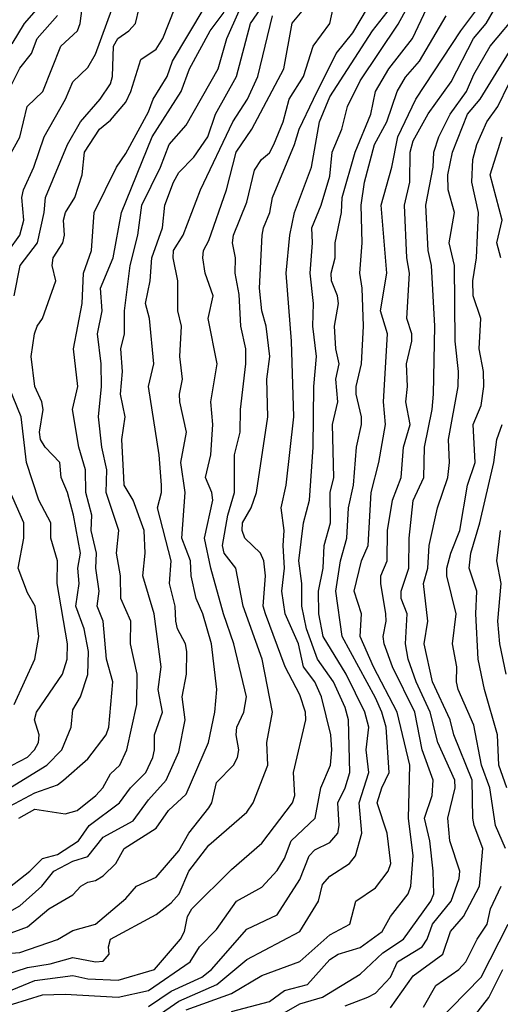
# Model space of a CAD drawing. Header units: metres. Extents: x -51132 to -49532, y -231222 to -229437.
# Tile 102 of 256: x -50553 to -50521, y -231033 to -230968. Entities that reach past the tile are written whole.
import ezdxf

# ---------------------------------------------------------------- set-up
doc = ezdxf.new("R2010")
doc.units = ezdxf.units.M
for name, color, linetype in [('CONTOUR_HALF', 8, 'Continuous'), ('CONTOUR_INDEX', 1, 'Continuous'), ('CONTOUR_INTER', 3, 'Continuous')]:
    doc.layers.add(name, color=color, linetype=linetype)

msp = doc.modelspace()

# ---------------------------------------------------------------- linework, layer by layer
at = {"layer": 'CONTOUR_HALF'}
for points, elevation in [([(-50531.58, -231033.174), (-50530.08, -231032.601), (-50529.58, -231032.325), (-50528.586, -231031.259), (-50528.112, -231030.259), (-50526.494, -231029.259), (-50526.151, -231028.759), (-50525.799, -231027.759), (-50524.566, -231026.259), (-50524.033, -231024.759), (-50523.996, -231024.259), (-50524.664, -231022.259), (-50524.784, -231020.759), (-50524.314, -231018.759), (-50524.321, -231018.259), (-50525.459, -231015.759), (-50525.967, -231013.759), (-50526.876, -231011.759), (-50527.402, -231010.259), (-50527.594, -231009.259), (-50527.484, -231007.259), (-50527.865, -231006.259), (-50527.878, -231005.759), (-50527.374, -231004.259), (-50527.34, -231002.259), (-50527.08, -230999.79), (-50526.377, -230998.259), (-50526.338, -230996.259), (-50525.824, -230993.759), (-50525.741, -230992.759), (-50525.658, -230988.259), (-50525.861, -230984.259), (-50526.092, -230983.259), (-50526.238, -230980.259), (-50525.766, -230977.759), (-50525.724, -230976.759), (-50525.388, -230975.759), (-50524.645, -230974.259), (-50523.547, -230972.759), (-50523.08, -230971.633), (-50521.997, -230969.759), (-50518.08, -230965.08)], 66.5), ([(-50555.58, -231033.66), (-50551.58, -231032.434), (-50550.08, -231032.388), (-50546.58, -231032.586), (-50544.58, -231032.144), (-50541.821, -231030.259), (-50541.197, -231029.259), (-50540.08, -231028.127), (-50538.763, -231026.259), (-50537.08, -231025.319), (-50536.08, -231024.222), (-50535.58, -231023.437), (-50535.15, -231022.259), (-50533.568, -231020.759), (-50533.179, -231018.759), (-50532.555, -231017.259), (-50532.463, -231016.259), (-50532.534, -231015.259), (-50533.137, -231012.759), (-50533.576, -231011.759), (-50534.339, -231010.759), (-50534.668, -231009.259), (-50535.542, -231007.259), (-50535.773, -231005.759), (-50535.595, -231004.259), (-50535.684, -231002.759), (-50535.608, -231001.759), (-50535.809, -231000.259), (-50535.48, -230998.759), (-50534.968, -230994.259), (-50535.119, -230989.259), (-50535.481, -230984.759), (-50535.226, -230982.259), (-50534.934, -230980.759), (-50533.793, -230977.759), (-50533.264, -230974.759), (-50532.58, -230973.109), (-50529.761, -230968.759), (-50527.58, -230965.96)], 63.5), ([(-50553.58, -230969.611), (-50552.774, -230968.259), (-50551.021, -230966.259)], 56.5), ([(-50539.08, -231033.53), (-50536.58, -231032.881), (-50535.58, -231032.161), (-50534.072, -231031.759), (-50532.58, -231030.092), (-50532.042, -231029.759), (-50530.58, -231029.318), (-50529.121, -231028.259), (-50528.58, -231027.258), (-50527.413, -231025.759), (-50527.242, -231025.259), (-50527.085, -231023.259), (-50527.396, -231020.759), (-50527.313, -231017.259), (-50528.149, -231013.759), (-50529.705, -231010.759), (-50530.593, -231008.759), (-50530.496, -231007.259), (-50530.988, -231005.759), (-50530.499, -231003.759), (-50530.067, -231002.759), (-50529.863, -230999.259), (-50529.343, -230997.259), (-50528.905, -230994.759), (-50529.037, -230993.259), (-50528.773, -230988.759), (-50529.244, -230987.259), (-50528.83, -230984.759), (-50529.201, -230980.259), (-50528.49, -230977.759), (-50528.094, -230975.759), (-50526.901, -230973.259), (-50523.934, -230968.759), (-50522.08, -230966.269)], 65.5), ([(-50554.08, -231020.148), (-50552.08, -231019.083), (-50550.58, -231018.56), (-50550.201, -231018.259), (-50548.58, -231016.85), (-50547.368, -231015.259), (-50547.208, -231014.759), (-50546.936, -231011.759), (-50547.345, -231010.259), (-50547.578, -231007.759), (-50547.96, -231006.759), (-50547.843, -231005.759), (-50548.067, -231004.259), (-50548.003, -231003.259), (-50548.37, -231001.759), (-50548.313, -231000.759), (-50548.715, -230999.259), (-50548.729, -230997.759), (-50549.188, -230996.259), (-50549.601, -230993.759), (-50549.246, -230992.259), (-50549.533, -230989.759), (-50548.96, -230986.759), (-50548.877, -230984.759), (-50548.352, -230983.259), (-50548.158, -230980.759), (-50546.696, -230977.759), (-50546.08, -230976.847), (-50544.58, -230974.093), (-50544.267, -230973.259), (-50543.343, -230971.759), (-50542.992, -230970.759), (-50540.897, -230967.259)], 59.5), ([(-50554.08, -231031.109), (-50552.58, -231030.636), (-50551.08, -231030.387), (-50549.58, -231029.965), (-50548.08, -231030.253), (-50547.58, -231030.212), (-50547.166, -231029.759), (-50547.214, -231029.259), (-50547.093, -231028.759), (-50544.08, -231027.128), (-50543.08, -231026.351), (-50542.538, -231025.759), (-50541.912, -231024.259), (-50540.58, -231022.547), (-50538.08, -231020.373), (-50537.661, -231019.759), (-50536.686, -231017.259), (-50536.745, -231015.759), (-50536.375, -231013.759), (-50537.072, -231010.259), (-50538.312, -231006.759), (-50538.81, -231004.259), (-50539.57, -231003.259), (-50539.681, -231002.759), (-50539.34, -231000.759), (-50538.894, -230999.259), (-50538.896, -230996.759), (-50538.519, -230995.259), (-50538.49, -230993.759), (-50538.143, -230990.759), (-50538.148, -230989.759), (-50538.469, -230988.259), (-50538.58, -230986.176), (-50538.838, -230984.759), (-50538.836, -230983.759), (-50539.017, -230982.759), (-50538.958, -230982.259), (-50538.08, -230980.076), (-50537.58, -230977.967), (-50537.105, -230977.259), (-50536.58, -230976.802), (-50536.294, -230976.259), (-50535.671, -230974.759), (-50535.276, -230973.259), (-50534.323, -230971.759), (-50533.695, -230969.759), (-50532.592, -230968.259), (-50532.371, -230967.259)], 62.5), ([(-50554.08, -231025.56), (-50552.424, -231024.259), (-50551.58, -231023.437), (-50550.58, -231023.164), (-50549.213, -231022.259), (-50548.489, -231021.259), (-50546.482, -231019.759), (-50545.764, -231018.759), (-50544.757, -231017.759), (-50544.286, -231016.759), (-50544.17, -231016.259), (-50544.19, -231015.259), (-50543.645, -231013.759), (-50543.936, -231012.259), (-50543.735, -231010.759), (-50544.199, -231007.259), (-50544.961, -231004.759), (-50544.797, -231003.259), (-50544.853, -231001.759), (-50545.58, -230999.759), (-50546.174, -230998.759), (-50546.217, -230998.259), (-50546.344, -230995.759), (-50546.113, -230994.259), (-50546.418, -230992.759), (-50546.298, -230991.259), (-50546.415, -230989.759), (-50546.173, -230988.759), (-50546.153, -230987.259), (-50545.793, -230984.259), (-50545.279, -230982.259), (-50545.024, -230980.259), (-50543.792, -230977.759), (-50543.205, -230976.259), (-50542.08, -230974.991), (-50539.963, -230971.259), (-50539.392, -230969.259), (-50538.58, -230967.434)], 60.5), ([(-50553.898, -230977.259), (-50553.08, -230975.785), (-50552.603, -230973.759), (-50551.559, -230972.759), (-50550.37, -230969.759), (-50549.277, -230968.759), (-50549.082, -230968.259), (-50548.965, -230967.259)], 57.5), ([(-50553.464, -230986.259), (-50553.054, -230984.259), (-50551.909, -230982.759), (-50551.468, -230980.759), (-50551.374, -230979.759), (-50549.94, -230976.259), (-50549.08, -230974.759), (-50547.774, -230973.259), (-50547.087, -230972.259), (-50546.948, -230971.759), (-50546.881, -230969.759), (-50546.609, -230969.259), (-50545.883, -230968.759), (-50545.434, -230968.259), (-50545.194, -230967.259)], 58.5), ([(-50544.08, -231033.883), (-50542.58, -231032.858), (-50540.053, -231031.759), (-50538.08, -231030.111), (-50534.57, -231028.259), (-50533.336, -231026.259), (-50533.08, -231025.156), (-50532.58, -231024.598), (-50531.285, -231023.759), (-50530.887, -231023.259), (-50530.469, -231021.759), (-50530.658, -231019.759), (-50530.01, -231017.759), (-50530.191, -231016.259), (-50530.002, -231014.759), (-50530.278, -231013.759), (-50531.502, -231011.259), (-50533.03, -231008.759), (-50533.313, -231007.259), (-50533.332, -231005.759), (-50533.024, -231004.259), (-50532.964, -231002.759), (-50532.553, -231001.259), (-50532.569, -230999.259), (-50532.329, -230998.259), (-50532.416, -230994.759), (-50532.068, -230993.259), (-50532.204, -230991.759), (-50531.978, -230990.759), (-50532.187, -230989.759), (-50532.276, -230988.259), (-50532.02, -230986.759), (-50532.077, -230986.259), (-50532.473, -230985.259), (-50532.499, -230984.759), (-50532.229, -230983.759), (-50532.245, -230982.759), (-50531.82, -230980.759), (-50531.784, -230979.759), (-50530.925, -230976.759), (-50529.872, -230974.259), (-50529.581, -230972.759), (-50528.686, -230971.259), (-50527.124, -230969.259), (-50526.183, -230967.259)], 64.5), ([(-50554.08, -231028.488), (-50552.58, -231027.95), (-50551.171, -231026.759), (-50549.58, -231025.83), (-50549.052, -231025.259), (-50548.58, -231024.991), (-50548.08, -231024.894), (-50547.58, -231024.57), (-50546.739, -231023.759), (-50546.195, -231022.759), (-50544.08, -231021.423), (-50543.262, -231020.259), (-50542.08, -231019.176), (-50540.618, -231015.759), (-50540.185, -231013.759), (-50540.068, -231012.259), (-50540.416, -231009.259), (-50540.979, -231007.259), (-50541.427, -231006.259), (-50541.764, -231004.759), (-50541.797, -231003.759), (-50542.367, -231002.259), (-50542.151, -230999.259), (-50542.439, -230997.259), (-50542.074, -230995.259), (-50542.51, -230993.259), (-50542.534, -230992.759), (-50542.32, -230991.759), (-50542.513, -230990.259), (-50542.389, -230988.259), (-50542.639, -230987.259), (-50542.646, -230985.259), (-50542.936, -230983.759), (-50542.923, -230983.259), (-50542.295, -230982.259), (-50541.133, -230979.259), (-50538.997, -230974.759), (-50538.028, -230973.259), (-50537.359, -230971.759), (-50536.379, -230967.759)], 61.5), ([(-50520.982, -231022.759), (-50521.644, -231021.259), (-50522.009, -231018.759), (-50522.572, -231017.259), (-50523.08, -231014.614), (-50524.107, -231012.259), (-50524.219, -231011.759), (-50524.19, -231010.759), (-50524.475, -231009.259), (-50524.24, -231007.259), (-50524.864, -231004.759), (-50524.852, -231004.259), (-50524.6, -231003.259), (-50523.996, -231001.759), (-50523.501, -230998.759), (-50522.975, -230997.259), (-50523.113, -230994.759), (-50522.58, -230993.507), (-50522.415, -230992.259), (-50522.424, -230991.259), (-50522.724, -230989.759), (-50522.608, -230987.759), (-50523.126, -230986.259), (-50523.141, -230985.259), (-50522.892, -230983.759), (-50522.768, -230980.759), (-50523.199, -230978.759), (-50523.144, -230977.259), (-50522.875, -230976.259), (-50522.205, -230974.759), (-50521.478, -230973.759), (-50520.765, -230972.259)], 67.5), ([(-50553.58, -231017.263), (-50552.58, -231016.736), (-50552.1, -231016.259), (-50551.849, -231015.759), (-50551.797, -231015.259), (-50552.104, -231014.259), (-50551.978, -231013.759), (-50550.266, -231011.259), (-50549.949, -231010.259), (-50549.923, -231009.259), (-50550.611, -231005.259), (-50550.587, -231003.759), (-50551.042, -231002.259), (-50551.034, -231001.259), (-50551.831, -230999.759), (-50552.644, -230997.259), (-50552.993, -230994.259), (-50553.812, -230992.259)], 58.5), ([(-50520.93, -231011.259), (-50521.361, -231009.259), (-50521.476, -231007.759), (-50521.257, -231005.259), (-50521.556, -231003.759), (-50521.31, -231001.759)], 68.5), ([(-50526.39, -231033.259), (-50525.58, -231031.822), (-50524.053, -231030.759), (-50523.599, -231030.259), (-50522.854, -231028.759), (-50522.186, -231027.759), (-50521.981, -231026.759), (-50521.262, -231025.259)], 67.5), ([(-50523.58, -231034.519), (-50522.08, -231032.618), (-50521.15, -231030.759)], 68.5)]:
    msp.add_lwpolyline(points, dxfattribs=dict(at, elevation=elevation))
at = {"layer": 'CONTOUR_INDEX'}
for points, elevation in [([(-50553.15, -231020.759), (-50552.08, -231020.18), (-50550.08, -231020.474), (-50549.299, -231020.259), (-50548.051, -231019.259), (-50547.601, -231018.759), (-50547.08, -231017.843), (-50546.461, -231017.259), (-50546.003, -231016.259), (-50545.336, -231013.259), (-50545.334, -231011.259), (-50545.765, -231009.259), (-50545.739, -231007.759), (-50546.401, -231006.259), (-50546.437, -231004.759), (-50546.689, -231003.259), (-50546.526, -231001.759), (-50547.373, -230999.259), (-50547.324, -230997.759), (-50547.664, -230996.259), (-50547.884, -230994.259), (-50547.676, -230992.259), (-50547.694, -230990.759), (-50547.94, -230988.759), (-50547.641, -230987.259), (-50547.743, -230985.759), (-50546.907, -230983.759), (-50546.365, -230980.759), (-50544.337, -230975.759), (-50542.406, -230972.759), (-50541.866, -230971.259), (-50540.499, -230968.759), (-50539.58, -230967.52)], 60), ([(-50542.08, -231033.43), (-50539.08, -231032.342), (-50537.08, -231031.159), (-50534.58, -231030.228), (-50532.58, -231028.471), (-50531.276, -231027.759), (-50530.863, -231026.259), (-50529.58, -231025.375), (-50528.733, -231024.259), (-50528.555, -231023.759), (-50528.799, -231021.759), (-50529.463, -231019.759), (-50529.163, -231018.759), (-50528.664, -231017.759), (-50528.875, -231014.759), (-50529.151, -231013.759), (-50529.58, -231012.806), (-50531.776, -231008.759), (-50532.199, -231005.759), (-50531.896, -231003.759), (-50531.47, -231002.259), (-50531.356, -231000.259), (-50531.015, -230998.759), (-50530.822, -230996.259), (-50530.502, -230994.759), (-50530.495, -230994.259), (-50530.856, -230992.759), (-50530.85, -230992.259), (-50530.496, -230990.759), (-50530.368, -230988.259), (-50530.455, -230985.759), (-50530.616, -230984.759), (-50530.46, -230982.759), (-50530.51, -230980.259), (-50530.307, -230978.759), (-50529.641, -230976.259), (-50528.829, -230974.759), (-50528.135, -230972.759), (-50527.58, -230971.816), (-50526.658, -230970.759), (-50524.902, -230967.759)], 65)]:
    msp.add_lwpolyline(points, dxfattribs=dict(at, elevation=elevation))
at = {"layer": 'CONTOUR_INTER'}
for points, elevation in [([(-50553.58, -231026.85), (-50553.08, -231026.556), (-50551.625, -231025.259), (-50550.841, -231024.259), (-50549.58, -231023.599), (-50548.58, -231023.306), (-50547.58, -231022.027), (-50545.58, -231020.932), (-50544.58, -231019.552), (-50543.41, -231018.259), (-50542.58, -231016.388), (-50542.152, -231014.259), (-50542.34, -231012.759), (-50542.073, -231011.259), (-50542.043, -231009.759), (-50542.131, -231009.259), (-50542.665, -231008.259), (-50542.778, -231007.759), (-50542.819, -231006.759), (-50543.196, -231005.259), (-50543.073, -231003.759), (-50543.981, -231000.259), (-50543.714, -230999.259), (-50543.71, -230998.759), (-50543.88, -230996.759), (-50544.567, -230992.259), (-50544.226, -230990.759), (-50544.513, -230987.759), (-50544.767, -230986.759), (-50544.456, -230985.259), (-50544.347, -230983.759), (-50543.643, -230981.759), (-50543.493, -230980.259), (-50542.916, -230978.759), (-50542.58, -230978.101), (-50541.58, -230977.091), (-50540.663, -230975.759), (-50540.144, -230974.259), (-50538.761, -230971.759), (-50537.828, -230968.259), (-50533.58, -230962.081)], 61), ([(-50553.808, -230983.259), (-50553.071, -230982.259), (-50552.816, -230981.259), (-50552.941, -230979.759), (-50552.844, -230979.259), (-50552.144, -230977.759), (-50551.471, -230975.759), (-50550.063, -230973.259), (-50549.58, -230972.118), (-50548.58, -230971.164), (-50548.08, -230970.297), (-50546.58, -230966.172)], 58), ([(-50544.58, -231033.21), (-50543.08, -231032.193), (-50541.058, -231031.259), (-50540.417, -231030.759), (-50538.08, -231028.09), (-50536.08, -231027.143), (-50534.58, -231024.807), (-50533.951, -231023.259), (-50533.58, -231022.847), (-50532.58, -231022.37), (-50532.062, -231021.759), (-50531.979, -231021.259), (-50532.061, -231019.759), (-50531.574, -231018.759), (-50531.274, -231017.759), (-50531.346, -231014.259), (-50531.58, -231013.456), (-50532.357, -231011.759), (-50533.398, -231010.259), (-50534.133, -231008.259), (-50534.44, -231006.759), (-50534.437, -231005.259), (-50534.629, -231003.759), (-50534.34, -231001.259), (-50533.937, -230999.759), (-50533.684, -230996.259), (-50533.646, -230992.259), (-50533.475, -230990.259), (-50533.724, -230988.259), (-50533.671, -230986.759), (-50533.901, -230984.759), (-50533.726, -230982.759), (-50533.785, -230981.759), (-50533.164, -230980.259), (-50532.58, -230978.347), (-50532.431, -230976.759), (-50531.806, -230975.259), (-50531.412, -230973.759), (-50530.58, -230972.05), (-50528.08, -230968.321), (-50527.225, -230966.759)], 64), ([(-50536.08, -231033.891), (-50534.58, -231033.035), (-50533.08, -231032.601), (-50530.58, -231031.08), (-50529.08, -231029.653), (-50527.718, -231028.759), (-50525.906, -231026.259), (-50525.712, -231025.759), (-50525.751, -231024.259), (-50525.988, -231022.259), (-50526.343, -231020.759), (-50525.834, -231019.259), (-50525.755, -231018.259), (-50526.477, -231016.259), (-50526.963, -231013.759), (-50528.438, -231010.759), (-50528.991, -231009.259), (-50529.075, -231008.759), (-50528.875, -231007.759), (-50528.898, -231007.259), (-50529.23, -231005.259), (-50529.21, -231004.759), (-50528.793, -231003.759), (-50528.783, -231001.759), (-50528.446, -230999.759), (-50527.874, -230998.259), (-50527.726, -230996.259), (-50527.272, -230994.759), (-50527.577, -230993.259), (-50527.456, -230992.259), (-50527.526, -230990.759), (-50527.161, -230989.259), (-50527.176, -230988.759), (-50527.495, -230987.759), (-50527.332, -230984.759), (-50527.507, -230983.759), (-50527.661, -230980.259), (-50527.292, -230978.759), (-50527.285, -230976.759), (-50527.08, -230976.025), (-50526.08, -230974.239), (-50524.58, -230972.117), (-50523.084, -230969.259), (-50522.248, -230968.259), (-50521.371, -230966.759)], 66), ([(-50556.58, -231029.9), (-50553.08, -231029.631), (-50550.58, -231028.779), (-50549.58, -231028.197), (-50548.08, -231027.758), (-50546.08, -231026.071), (-50545.368, -231025.259), (-50544.08, -231024.658), (-50542.58, -231022.921), (-50541.9, -231021.759), (-50540.58, -231020.081), (-50540.396, -231019.759), (-50540.08, -231018.41), (-50538.95, -231017.259), (-50538.694, -231016.759), (-50538.616, -231016.259), (-50538.787, -231015.259), (-50538.727, -231014.759), (-50538.28, -231013.759), (-50538.094, -231012.759), (-50538.931, -231009.259), (-50539.629, -231007.259), (-50540.449, -231004.259), (-50540.883, -231002.259), (-50540.324, -230999.759), (-50540.381, -230999.259), (-50540.812, -230998.259), (-50540.463, -230996.759), (-50540.323, -230994.759), (-50540.466, -230993.259), (-50540.044, -230990.759), (-50540.635, -230987.759), (-50540.304, -230986.259), (-50540.82, -230984.759), (-50540.99, -230983.759), (-50540.95, -230983.259), (-50540.58, -230982.607), (-50539.411, -230979.259), (-50538.788, -230976.759), (-50537.753, -230975.259), (-50535.638, -230971.259), (-50535.08, -230968.246), (-50534.08, -230967.061)], 62), ([(-50554.568, -231019.259), (-50551.298, -231017.259), (-50550.313, -231016.259), (-50549.69, -231014.759), (-50549.58, -231013.61), (-50549.07, -231012.759), (-50548.58, -231011.268), (-50548.541, -231009.759), (-50548.836, -231008.259), (-50549.369, -231006.759), (-50549.166, -231005.259), (-50549.243, -231004.259), (-50549.073, -231003.259), (-50549.535, -231000.759), (-50549.931, -230999.259), (-50550.344, -230998.259), (-50550.428, -230997.259), (-50551.415, -230996.259), (-50551.713, -230995.759), (-50551.788, -230995.259), (-50551.546, -230993.759), (-50551.629, -230993.259), (-50552.087, -230992.259), (-50552.324, -230990.259), (-50552.106, -230988.759), (-50551.94, -230988.259), (-50551.58, -230987.756), (-50550.704, -230985.259), (-50550.95, -230984.259), (-50550.869, -230983.759), (-50550.228, -230982.759), (-50550.119, -230982.259), (-50550.189, -230981.259), (-50550.067, -230980.759), (-50549.437, -230979.759), (-50548.959, -230978.259), (-50548.816, -230976.759), (-50547.811, -230975.259), (-50547.08, -230974.649), (-50546.08, -230973.46), (-50545.744, -230972.759), (-50545.08, -230970.637), (-50544.08, -230969.956), (-50543.625, -230969.259), (-50542.837, -230967.259)], 59), ([(-50553.58, -231032.117), (-50552.08, -231031.498), (-50549.58, -231031.164), (-50548.58, -231031.38), (-50546.58, -231031.463), (-50544.177, -231030.759), (-50542.47, -231028.759), (-50542.196, -231028.259), (-50541.992, -231027.259), (-50541.703, -231026.759), (-50539.08, -231024.161), (-50537.08, -231022.428), (-50535.063, -231019.759), (-50534.9, -231019.259), (-50534.99, -231017.759), (-50534.166, -231014.259), (-50534.195, -231013.759), (-50534.58, -231012.616), (-50535.544, -231010.759), (-50536.85, -231007.259), (-50536.987, -231006.759), (-50536.851, -231004.759), (-50536.946, -231003.759), (-50537.162, -231003.259), (-50538.214, -231002.259), (-50538.392, -231001.759), (-50538.356, -231001.259), (-50537.785, -231000.259), (-50537.436, -230999.259), (-50536.68, -230994.259), (-50536.755, -230991.759), (-50536.557, -230990.259), (-50536.79, -230988.259), (-50537.095, -230987.259), (-50537.233, -230985.759), (-50537.064, -230982.259), (-50536.978, -230981.759), (-50536.549, -230980.759), (-50536.379, -230979.759), (-50534.916, -230976.259), (-50534.612, -230975.259), (-50533.659, -230973.259), (-50532.161, -230970.259), (-50531.08, -230968.883), (-50530.092, -230967.259)], 63), ([(-50553.842, -230972.759), (-50553.08, -230971.223), (-50552.308, -230970.259), (-50551.938, -230969.259), (-50550.58, -230967.738)], 57), ([(-50528.58, -231033.29), (-50527.08, -231031.191), (-50525.116, -231029.759), (-50524.618, -231028.259), (-50523.745, -231027.259), (-50522.696, -231025.259), (-50522.48, -231022.759), (-50523.058, -231021.259), (-50523.137, -231020.759), (-50523.187, -231018.259), (-50524.402, -231015.259), (-50524.644, -231014.259), (-50525.799, -231011.759), (-50526.347, -231009.259), (-50526.106, -231007.759), (-50526.397, -231005.259), (-50526.119, -231004.259), (-50526.019, -231002.759), (-50525.464, -231000.259), (-50524.799, -230998.259), (-50524.673, -230997.259), (-50524.757, -230995.759), (-50524.115, -230992.259), (-50524.092, -230991.259), (-50524.313, -230989.259), (-50524.34, -230984.259), (-50524.7, -230982.759), (-50524.35, -230980.759), (-50524.771, -230979.259), (-50524.781, -230978.259), (-50524.485, -230976.759), (-50523.495, -230974.259), (-50522.653, -230973.259), (-50520.175, -230969.259)], 67), ([(-50521.293, -230983.759), (-50521.546, -230982.759), (-50521.208, -230981.259), (-50521.984, -230978.259), (-50521.196, -230975.759)], 68), ([(-50520.889, -231018.759), (-50521.417, -231017.259), (-50521.513, -231015.259), (-50522.361, -231012.259), (-50522.776, -231010.259), (-50522.93, -231007.259), (-50522.882, -231005.759), (-50523.388, -231004.259), (-50523.277, -231003.259), (-50522.678, -231001.259), (-50521.755, -230997.259), (-50521.56, -230995.759), (-50521.191, -230994.759)], 68), ([(-50553.446, -231013.259), (-50552.079, -231010.259), (-50551.828, -231008.759), (-50552.074, -231006.759), (-50552.58, -231005.887), (-50553.185, -231004.259), (-50552.819, -231002.259), (-50552.81, -231001.259), (-50554.354, -230997.759)], 58), ([(-50527.58, -231036.368), (-50522.598, -231031.259), (-50520.807, -231027.759)], 68)]:
    msp.add_lwpolyline(points, dxfattribs=dict(at, elevation=elevation))

doc.saveas('drawing.dxf')
